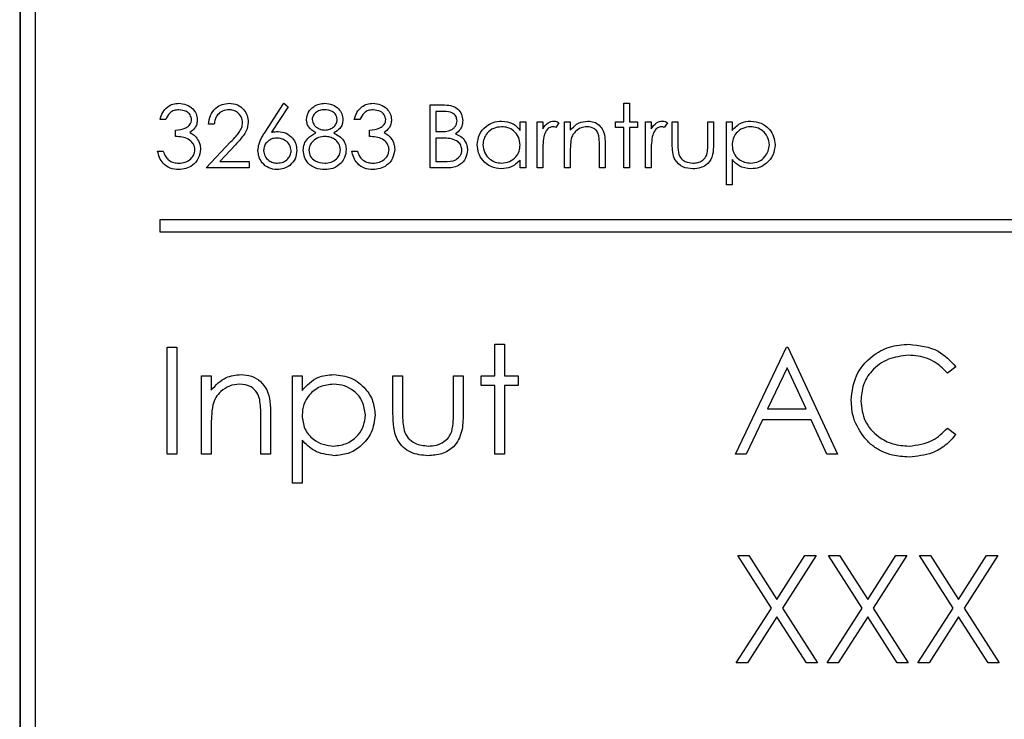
# Model space of a CAD drawing. Header units: millimetres. Extents: x 5 to 418, y 2 to 292.
# Tile 27 of 51: x 77.55 to 83.06, y 227.74 to 231.65. Entities that reach past the tile are written whole.
import ezdxf

# ---------------------------------------------------------------- set-up
doc = ezdxf.new("R2010")
doc.units = ezdxf.units.MM

msp = doc.modelspace()

# ---------------------------------------------------------------- linework, layer by layer
at = {"color": 7, "linetype": 'Continuous', "lineweight": 25}
for p, q in [((77.5536, 233.3017), (77.5536, 219.8017)), ((77.5559, 233.3017), (77.5559, 219.8017)), ((77.6393, 233.2207), (77.6393, 219.8874)), ((78.9248, 231.0233), (79.0301, 231.1843)), ((79.0545, 231.1651), (78.9613, 231.0226)), ((79.0301, 231.1843), (79.0545, 231.1651)), ((79.8487, 231.1753), (79.9176, 231.1753)), ((79.8487, 230.8225), (79.8487, 231.1753)), ((80.9297, 231.0803), (80.9297, 231.1843)), ((80.9297, 231.1843), (80.9614, 231.1843)), ((80.9614, 231.1843), (80.9614, 231.0803)), ((79.8804, 231.1391), (79.8804, 231.026)), ((79.9234, 231.1391), (79.8804, 231.1391)), ((78.3698, 231.0938), (78.3381, 231.0938)), ((78.6412, 231.0667), (78.6095, 231.0667)), ((79.4553, 231.0938), (79.4236, 231.0938)), ((80.3508, 231.0326), (80.3508, 231.0803)), ((80.3508, 231.0803), (80.3824, 231.0803)), ((80.3824, 231.0803), (80.3824, 230.8225)), ((80.4458, 230.8225), (80.4458, 231.0803)), ((80.4458, 231.0803), (80.4774, 231.0803)), ((80.4774, 231.0803), (80.4774, 231.0423)), ((80.5679, 231.076), (80.5505, 231.0485)), ((80.5995, 231.0803), (80.6312, 231.0803)), ((80.5995, 230.8225), (80.5995, 231.0803)), ((80.6312, 231.0803), (80.6312, 231.0338)), ((80.8845, 231.0803), (80.9297, 231.0803)), ((80.8845, 231.0486), (80.8845, 231.0803)), ((80.9297, 231.0486), (80.8845, 231.0486)), ((80.9297, 230.8225), (80.9297, 231.0486)), ((80.9614, 231.0803), (81.0066, 231.0803)), ((80.9614, 231.0486), (80.9614, 230.8225)), ((81.0066, 231.0486), (80.9614, 231.0486)), ((81.0066, 231.0803), (81.0066, 231.0486)), ((81.0518, 231.0803), (81.0835, 231.0803)), ((81.0518, 230.8225), (81.0518, 231.0803)), ((81.0835, 231.0803), (81.0835, 231.0423)), ((81.1739, 231.076), (81.1565, 231.0485)), ((81.2011, 231.0803), (81.2327, 231.0803)), ((81.2011, 230.9571), (81.2011, 231.0803)), ((81.2327, 231.0803), (81.2327, 230.9607)), ((81.4001, 230.9607), (81.4001, 231.0803)), ((81.4001, 231.0803), (81.4317, 231.0803)), ((81.4317, 231.0803), (81.4317, 230.9548)), ((81.5041, 231.0803), (81.5357, 231.0803)), ((81.5041, 230.7275), (81.5041, 231.0803)), ((81.5357, 231.0803), (81.5357, 231.0326)), ((78.4241, 230.9989), (78.4241, 231.035)), ((79.5095, 230.9989), (79.5095, 231.035)), ((79.8804, 231.026), (79.9017, 231.026)), ((79.8804, 230.9898), (79.8804, 230.8587)), ((79.9014, 230.9898), (79.8804, 230.9898)), ((78.5959, 230.8225), (78.7327, 230.9685)), ((78.7597, 230.9529), (78.6715, 230.8587)), ((80.794, 230.8225), (80.794, 230.9437)), ((80.8257, 230.9541), (80.8257, 230.8225)), ((78.3246, 230.9175), (78.3562, 230.9175)), ((79.41, 230.9175), (79.4417, 230.9175)), ((80.4774, 230.9091), (80.4774, 230.8225)), ((80.6312, 230.9157), (80.6312, 230.8225)), ((81.0835, 230.9091), (81.0835, 230.8225)), ((78.8356, 230.8225), (78.5959, 230.8225)), ((78.6715, 230.8587), (78.8356, 230.8587)), ((78.8356, 230.8587), (78.8356, 230.8225)), ((79.9442, 230.8225), (79.8487, 230.8225)), ((79.8804, 230.8587), (79.9255, 230.8587)), ((80.3508, 230.8225), (80.3508, 230.8671)), ((80.3824, 230.8225), (80.3508, 230.8225)), ((80.4774, 230.8225), (80.4458, 230.8225)), ((80.6312, 230.8225), (80.5995, 230.8225)), ((80.8257, 230.8225), (80.794, 230.8225)), ((80.9614, 230.8225), (80.9297, 230.8225)), ((81.0835, 230.8225), (81.0518, 230.8225)), ((81.5357, 230.8692), (81.5357, 230.7275)), ((81.5357, 230.7275), (81.5041, 230.7275)), ((85.6705, 230.5329), (78.3371, 230.5329)), ((78.3371, 230.5329), (78.3371, 230.4663)), ((78.3371, 230.4663), (85.6705, 230.4663)), ((80.2091, 229.8366), (80.2629, 229.8366)), ((80.2091, 229.6596), (80.2091, 229.8366)), ((80.2629, 229.8366), (80.2629, 229.6596)), ((78.3783, 229.2212), (78.3783, 229.8212)), ((78.3783, 229.8212), (78.4322, 229.8212)), ((78.4322, 229.8212), (78.4322, 229.2212)), ((81.5552, 229.2212), (81.8399, 229.8212)), ((81.8399, 229.8212), (81.8475, 229.8212)), ((81.8475, 229.8212), (82.1245, 229.2212)), ((81.8431, 229.7042), (81.7344, 229.475)), ((81.9489, 229.475), (81.8431, 229.7042)), ((82.786, 229.7111), (82.7389, 229.675)), ((78.5706, 229.2212), (78.5706, 229.6596)), ((78.5706, 229.6596), (78.6245, 229.6596)), ((78.6245, 229.6596), (78.6245, 229.5805)), ((79.0783, 229.0596), (79.0783, 229.6596)), ((79.0783, 229.6596), (79.1322, 229.6596)), ((79.1322, 229.6596), (79.1322, 229.5785)), ((79.6399, 229.4501), (79.6399, 229.6596)), ((79.6399, 229.6596), (79.6937, 229.6596)), ((79.6937, 229.6596), (79.6937, 229.4563)), ((79.9783, 229.4563), (79.9783, 229.6596)), ((79.9783, 229.6596), (80.0322, 229.6596)), ((80.0322, 229.6596), (80.0322, 229.4462)), ((80.1322, 229.6058), (80.1322, 229.6596)), ((80.1322, 229.6596), (80.2091, 229.6596)), ((80.2629, 229.6596), (80.3399, 229.6596)), ((80.3399, 229.6596), (80.3399, 229.6058)), ((80.2091, 229.6058), (80.1322, 229.6058)), ((80.2091, 229.2212), (80.2091, 229.6058)), ((80.3399, 229.6058), (80.2629, 229.6058)), ((80.2629, 229.6058), (80.2629, 229.2212)), ((78.9552, 229.4451), (78.9552, 229.2212)), ((81.7344, 229.475), (81.9489, 229.475)), ((78.9014, 229.2212), (78.9014, 229.4274)), ((81.7052, 229.4135), (81.614, 229.2212)), ((81.9772, 229.4135), (81.7052, 229.4135)), ((82.0659, 229.2212), (81.9772, 229.4135)), ((78.6245, 229.3797), (78.6245, 229.2212)), ((82.7389, 229.3673), (82.786, 229.3316)), ((79.1322, 229.3006), (79.1322, 229.0596)), ((78.4322, 229.2212), (78.3783, 229.2212)), ((78.6245, 229.2212), (78.5706, 229.2212)), ((78.9552, 229.2212), (78.9014, 229.2212)), ((80.2629, 229.2212), (80.2091, 229.2212)), ((81.614, 229.2212), (81.5552, 229.2212)), ((82.1245, 229.2212), (82.0659, 229.2212)), ((79.1322, 229.0596), (79.0783, 229.0596)), ((81.5668, 228.6545), (81.6289, 228.6545)), ((81.755, 228.3605), (81.5668, 228.6545)), ((81.6289, 228.6545), (81.786, 228.4091)), ((81.786, 228.4091), (81.9431, 228.6545)), ((82.0052, 228.6545), (81.8171, 228.3605)), ((81.9431, 228.6545), (82.0052, 228.6545)), ((82.0745, 228.6545), (82.1366, 228.6545)), ((82.2627, 228.3605), (82.0745, 228.6545)), ((82.1366, 228.6545), (82.2937, 228.4091)), ((82.2937, 228.4091), (82.4508, 228.6545)), ((82.5129, 228.6545), (82.3248, 228.3605)), ((82.4508, 228.6545), (82.5129, 228.6545)), ((82.5822, 228.6545), (82.6443, 228.6545)), ((82.7704, 228.3605), (82.5822, 228.6545)), ((82.6443, 228.6545), (82.8014, 228.4091)), ((82.8014, 228.4091), (82.9585, 228.6545)), ((83.0206, 228.6545), (82.8325, 228.3605)), ((82.9585, 228.6545), (83.0206, 228.6545)), ((81.5591, 228.0545), (81.755, 228.3605)), ((81.8171, 228.3605), (82.0129, 228.0545)), ((82.0668, 228.0545), (82.2627, 228.3605)), ((82.3248, 228.3605), (82.5206, 228.0545)), ((82.5745, 228.0545), (82.7704, 228.3605)), ((82.8325, 228.3605), (83.0283, 228.0545)), ((81.786, 228.312), (81.6212, 228.0545)), ((81.9508, 228.0545), (81.786, 228.312)), ((82.2937, 228.312), (82.1289, 228.0545)), ((82.4585, 228.0545), (82.2937, 228.312)), ((82.8014, 228.312), (82.6366, 228.0545)), ((82.9662, 228.0545), (82.8014, 228.312)), ((81.6212, 228.0545), (81.5591, 228.0545)), ((82.0129, 228.0545), (81.9508, 228.0545)), ((82.1289, 228.0545), (82.0668, 228.0545)), ((82.5206, 228.0545), (82.4585, 228.0545)), ((82.6366, 228.0545), (82.5745, 228.0545)), ((83.0283, 228.0545), (82.9662, 228.0545))]:
    msp.add_line(p, q, dxfattribs=at)
for points, knots in [([(78.3381, 231.0938), (78.3422, 231.1074), (78.3503, 231.1345), (78.3773, 231.1645), (78.4099, 231.1817), (78.4321, 231.1834), (78.4431, 231.1843)], [0, 0, 0, 0, 0.280288, 0.55968, 0.779747, 1, 1, 1, 1]), ([(78.4431, 231.1843), (78.4574, 231.1828), (78.486, 231.1797), (78.5202, 231.157), (78.5418, 231.1263), (78.5447, 231.1038), (78.5462, 231.0926)], [0, 0, 0, 0, 0.280085, 0.559868, 0.780099, 1, 1, 1, 1]), ([(78.6095, 231.0667), (78.6116, 231.0839), (78.6157, 231.1181), (78.6458, 231.1573), (78.6841, 231.1808), (78.7111, 231.1831), (78.7246, 231.1843)], [0, 0, 0, 0, 0.280029, 0.559515, 0.779668, 1, 1, 1, 1]), ([(78.7246, 231.1843), (78.7403, 231.1828), (78.7717, 231.1799), (78.8066, 231.1512), (78.8278, 231.1163), (78.83, 231.0917), (78.8311, 231.0794)], [0, 0, 0, 0, 0.27989, 0.559224, 0.779582, 1, 1, 1, 1]), ([(79.1568, 231.0938), (79.1593, 231.1079), (79.1643, 231.1362), (79.1934, 231.1655), (79.2266, 231.1816), (79.249, 231.1834), (79.2601, 231.1843)], [0, 0, 0, 0, 0.2788058, 0.5584573, 0.7791595, 1, 1, 1, 1]), ([(79.2601, 231.1843), (79.2742, 231.1828), (79.3023, 231.1797), (79.3353, 231.1564), (79.3562, 231.1259), (79.3589, 231.1038), (79.3603, 231.0928)], [0, 0, 0, 0, 0.279929, 0.559623, 0.779946, 1, 1, 1, 1]), ([(79.4236, 231.0938), (79.4277, 231.1074), (79.4358, 231.1345), (79.4627, 231.1645), (79.4954, 231.1817), (79.5175, 231.1834), (79.5286, 231.1843)], [0, 0, 0, 0, 0.280288, 0.55968, 0.779747, 1, 1, 1, 1]), ([(79.5286, 231.1843), (79.5429, 231.1828), (79.5715, 231.1797), (79.6056, 231.157), (79.6273, 231.1263), (79.6302, 231.1038), (79.6317, 231.0926)], [0, 0, 0, 0, 0.280085, 0.559868, 0.780099, 1, 1, 1, 1]), ([(79.9176, 231.1753), (79.9327, 231.1749), (79.9628, 231.1743), (80.0025, 231.1563), (80.0257, 231.1233), (80.0283, 231.0997), (80.0297, 231.0878)], [0, 0, 0, 0, 0.281317, 0.559922, 0.779935, 1, 1, 1, 1]), ([(78.4436, 231.1481), (78.4344, 231.1474), (78.4161, 231.1459), (78.3869, 231.1283), (78.3763, 231.1069), (78.3698, 231.0938)], [0, 0, 0, 0, 0.280636, 0.560364, 1, 1, 1, 1]), ([(78.5145, 231.0928), (78.5127, 231.102), (78.5091, 231.1206), (78.4821, 231.1434), (78.4582, 231.1463), (78.4436, 231.1481)], [0, 0, 0, 0, 0.278859, 0.560074, 1, 1, 1, 1]), ([(78.7229, 231.1481), (78.7109, 231.1469), (78.6868, 231.1444), (78.6596, 231.1224), (78.6449, 231.0948), (78.6424, 231.0761), (78.6412, 231.0667)], [0, 0, 0, 0, 0.279699, 0.558847, 0.779176, 1, 1, 1, 1]), ([(78.7995, 231.0766), (78.798, 231.0875), (78.795, 231.1093), (78.7735, 231.1324), (78.7487, 231.1462), (78.7315, 231.1475), (78.7229, 231.1481)], [0, 0, 0, 0, 0.279126, 0.558978, 0.77935, 1, 1, 1, 1]), ([(79.2584, 231.1481), (79.2491, 231.1475), (79.2306, 231.1462), (79.2079, 231.1332), (79.1914, 231.1151), (79.1894, 231.1005), (79.1884, 231.0933)], [0, 0, 0, 0, 0.280651, 0.560566, 0.78062, 1, 1, 1, 1]), ([(79.3286, 231.094), (79.3267, 231.103), (79.3229, 231.1212), (79.297, 231.1447), (79.273, 231.1468), (79.2584, 231.1481)], [0, 0, 0, 0, 0.278971, 0.559919, 1, 1, 1, 1]), ([(79.2597, 231.035), (79.269, 231.036), (79.2877, 231.038), (79.3104, 231.0523), (79.3252, 231.0721), (79.3275, 231.0867), (79.3286, 231.094)], [0, 0, 0, 0, 0.280237, 0.560145, 0.780435, 1, 1, 1, 1]), ([(79.529, 231.1481), (79.5199, 231.1474), (79.5016, 231.1459), (79.4724, 231.1283), (79.4618, 231.1069), (79.4553, 231.0938)], [0, 0, 0, 0, 0.280636, 0.560364, 1, 1, 1, 1]), ([(79.6, 231.0928), (79.5982, 231.102), (79.5946, 231.1206), (79.5676, 231.1434), (79.5437, 231.1463), (79.529, 231.1481)], [0, 0, 0, 0, 0.278859, 0.560074, 1, 1, 1, 1]), ([(79.998, 231.0872), (79.997, 231.0959), (79.9954, 231.1089), (79.9843, 231.1224), (79.9632, 231.1375), (79.9411, 231.1384), (79.9234, 231.1391)], [0, 0, 0, 0, 0.249284, 0.374925, 0.500645, 1, 1, 1, 1]), ([(78.4241, 231.035), (78.444, 231.0369), (78.4739, 231.0397), (78.5031, 231.0603), (78.5131, 231.0779), (78.5141, 231.0878), (78.5145, 231.0928)], [0, 0, 0, 0, 0.499418, 0.749016, 0.874544, 1, 1, 1, 1]), ([(78.5462, 231.0926), (78.5456, 231.0845), (78.5445, 231.0682), (78.5318, 231.0411), (78.5151, 231.028), (78.505, 231.0201)], [0, 0, 0, 0, 0.280508, 0.560792, 1, 1, 1, 1]), ([(78.7327, 230.9685), (78.7429, 230.9792), (78.7597, 230.9969), (78.7813, 231.0229), (78.7966, 231.0478), (78.7985, 231.067), (78.7995, 231.0766)], [0, 0, 0, 0, 0.340542, 0.56085, 0.780599, 1, 1, 1, 1]), ([(78.8311, 231.0794), (78.829, 231.0624), (78.8254, 231.0344), (78.8028, 231.0022), (78.7821, 230.9769), (78.7672, 230.9609), (78.7597, 230.9529)], [0, 0, 0, 0, 0.33837, 0.558748, 0.779361, 1, 1, 1, 1]), ([(79.2083, 231.019), (79.1931, 231.0291), (79.172, 231.0431), (79.1585, 231.0728), (79.1574, 231.0868), (79.1568, 231.0938)], [0, 0, 0, 0, 0.557752, 0.778932, 1, 1, 1, 1]), ([(79.1884, 231.0933), (79.1904, 231.0839), (79.1944, 231.0651), (79.2153, 231.0474), (79.2373, 231.0367), (79.2522, 231.0356), (79.2597, 231.035)], [0, 0, 0, 0, 0.277721, 0.558224, 0.779072, 1, 1, 1, 1]), ([(79.3603, 231.0928), (79.3595, 231.084), (79.3579, 231.0664), (79.3412, 231.0386), (79.3219, 231.0264), (79.3102, 231.019)], [0, 0, 0, 0, 0.280159, 0.560243, 1, 1, 1, 1]), ([(79.5095, 231.035), (79.5295, 231.0369), (79.5594, 231.0397), (79.5886, 231.0603), (79.5986, 231.0779), (79.5995, 231.0878), (79.6, 231.0928)], [0, 0, 0, 0, 0.499418, 0.749016, 0.874544, 1, 1, 1, 1]), ([(79.6317, 231.0926), (79.6311, 231.0845), (79.6299, 231.0682), (79.6172, 231.0411), (79.6006, 231.028), (79.5905, 231.0201)], [0, 0, 0, 0, 0.280508, 0.560792, 1, 1, 1, 1]), ([(79.9017, 231.026), (79.9238, 231.0261), (79.9516, 231.0261), (79.9789, 231.044), (79.9895, 231.0563), (79.9967, 231.071), (79.9976, 231.0818), (79.998, 231.0872)], [0, 0, 0, 0, 0.498607, 0.624009, 0.749401, 0.874736, 1, 1, 1, 1]), ([(80.0297, 231.0878), (80.0291, 231.0795), (80.0279, 231.0629), (80.0162, 231.0346), (79.9992, 231.021), (79.9889, 231.0128)], [0, 0, 0, 0, 0.280867, 0.561527, 1, 1, 1, 1]), ([(80.1111, 230.9521), (80.1135, 230.9718), (80.1184, 231.0114), (80.1558, 231.0544), (80.1999, 231.0808), (80.2309, 231.0835), (80.2465, 231.0848)], [0, 0, 0, 0, 0.279413, 0.559191, 0.779548, 1, 1, 1, 1]), ([(80.2469, 231.0531), (80.2318, 231.0514), (80.2016, 231.0479), (80.1672, 231.021), (80.1466, 230.9873), (80.144, 230.9636), (80.1427, 230.9517)], [0, 0, 0, 0, 0.2797672, 0.5592905, 0.7797189, 1, 1, 1, 1]), ([(80.2465, 231.0848), (80.2697, 231.0822), (80.3114, 231.0774), (80.3387, 231.0463), (80.3508, 231.0326)], [0, 0, 0, 0, 0.559062, 1, 1, 1, 1]), ([(80.3508, 230.9508), (80.3491, 230.9661), (80.3457, 230.9967), (80.3172, 231.0303), (80.2829, 231.0503), (80.2589, 231.0522), (80.2469, 231.0531)], [0, 0, 0, 0, 0.27966, 0.55921, 0.779487, 1, 1, 1, 1]), ([(80.4774, 231.0423), (80.4863, 231.0544), (80.4986, 231.0713), (80.5229, 231.0832), (80.5345, 231.0843), (80.5403, 231.0848)], [0, 0, 0, 0, 0.558788, 0.779481, 1, 1, 1, 1]), ([(80.5343, 231.0531), (80.5268, 231.0515), (80.5119, 231.0483), (80.4927, 231.0275), (80.4867, 231.0089), (80.4831, 230.9976)], [0, 0, 0, 0, 0.278336, 0.558768, 1, 1, 1, 1]), ([(80.5505, 231.0485), (80.5476, 231.0499), (80.5424, 231.0523), (80.5368, 231.0529), (80.5343, 231.0531)], [0, 0, 0, 0, 0.560396, 1, 1, 1, 1]), ([(80.5403, 231.0848), (80.5458, 231.0841), (80.5556, 231.083), (80.5641, 231.0781), (80.5679, 231.076)], [0, 0, 0, 0, 0.559243, 1, 1, 1, 1]), ([(80.6312, 231.0338), (80.6462, 231.05), (80.6731, 231.079), (80.7121, 231.083), (80.7293, 231.0848)], [0, 0, 0, 0, 0.559141, 1, 1, 1, 1]), ([(80.7238, 231.0531), (80.7126, 231.052), (80.6902, 231.0496), (80.664, 231.0315), (80.6449, 231.0098), (80.639, 230.9932), (80.6361, 230.9849)], [0, 0, 0, 0, 0.279553, 0.559373, 0.779703, 1, 1, 1, 1]), ([(80.7903, 231.0024), (80.7877, 231.0106), (80.7827, 231.027), (80.7598, 231.0495), (80.7374, 231.0518), (80.7238, 231.0531)], [0, 0, 0, 0, 0.281192, 0.561331, 1, 1, 1, 1]), ([(80.7293, 231.0848), (80.7408, 231.0838), (80.764, 231.0818), (80.7943, 231.0632), (80.8251, 231.022), (80.8254, 230.9821), (80.8257, 230.9541)], [0, 0, 0, 0, 0.187021, 0.37389, 0.56061, 1, 1, 1, 1]), ([(81.0835, 231.0423), (81.0923, 231.0544), (81.1047, 231.0713), (81.1289, 231.0832), (81.1405, 231.0843), (81.1464, 231.0848)], [0, 0, 0, 0, 0.558788, 0.779481, 1, 1, 1, 1]), ([(81.1404, 231.0531), (81.1329, 231.0515), (81.1179, 231.0483), (81.0987, 231.0275), (81.0928, 231.0089), (81.0891, 230.9976)], [0, 0, 0, 0, 0.2783358, 0.5587681, 1, 1, 1, 1]), ([(81.1565, 231.0485), (81.1536, 231.0499), (81.1485, 231.0523), (81.1428, 231.0529), (81.1404, 231.0531)], [0, 0, 0, 0, 0.560396, 1, 1, 1, 1]), ([(81.1464, 231.0848), (81.1518, 231.0841), (81.1616, 231.083), (81.1702, 231.0781), (81.1739, 231.076)], [0, 0, 0, 0, 0.5592431, 1, 1, 1, 1]), ([(81.5357, 231.0326), (81.5518, 231.0495), (81.5805, 231.0798), (81.6217, 231.0833), (81.6399, 231.0848)], [0, 0, 0, 0, 0.5584178, 1, 1, 1, 1]), ([(81.6396, 231.0531), (81.6244, 231.0515), (81.5938, 231.0482), (81.5595, 231.0208), (81.5387, 230.9868), (81.5367, 230.9628), (81.5357, 230.9508)], [0, 0, 0, 0, 0.279747, 0.559315, 0.779515, 1, 1, 1, 1]), ([(81.7438, 230.9517), (81.7417, 230.9668), (81.7375, 230.9969), (81.7096, 231.0305), (81.6752, 231.0499), (81.6515, 231.0521), (81.6396, 231.0531)], [0, 0, 0, 0, 0.2793874, 0.5590918, 0.7795083, 1, 1, 1, 1]), ([(81.6399, 231.0848), (81.6597, 231.0825), (81.6993, 231.078), (81.7433, 231.0422), (81.7712, 230.9987), (81.774, 230.9676), (81.7755, 230.9521)], [0, 0, 0, 0, 0.279627, 0.559432, 0.779703, 1, 1, 1, 1]), ([(78.5326, 230.9242), (78.5321, 230.9304), (78.5311, 230.9427), (78.5201, 230.9649), (78.4873, 230.9953), (78.4494, 230.9974), (78.4241, 230.9989)], [0, 0, 0, 0, 0.125587, 0.251191, 0.500605, 1, 1, 1, 1]), ([(78.505, 231.0201), (78.5132, 231.0158), (78.5279, 231.0081), (78.5385, 230.9955), (78.5432, 230.99)], [0, 0, 0, 0, 0.559795, 1, 1, 1, 1]), ([(78.5432, 230.99), (78.55, 230.9792), (78.5621, 230.9599), (78.5636, 230.9372), (78.5643, 230.9273)], [0, 0, 0, 0, 0.559419, 1, 1, 1, 1]), ([(78.8854, 230.9208), (78.8866, 230.9335), (78.8887, 230.9542), (78.8999, 230.9811), (78.9115, 231.0027), (78.9204, 231.0164), (78.9248, 231.0233)], [0, 0, 0, 0, 0.339374, 0.559486, 0.779731, 1, 1, 1, 1]), ([(78.9912, 230.9898), (78.9804, 230.9889), (78.959, 230.9871), (78.9343, 230.9685), (78.9194, 230.9448), (78.9178, 230.928), (78.9171, 230.9196)], [0, 0, 0, 0, 0.280127, 0.559515, 0.779719, 1, 1, 1, 1]), ([(78.9613, 231.0226), (78.9681, 231.0237), (78.9802, 231.0256), (78.9924, 231.0259), (78.9978, 231.026)], [0, 0, 0, 0, 0.55991, 1, 1, 1, 1]), ([(79.0708, 230.9196), (79.0692, 230.9306), (79.0659, 230.9528), (79.0428, 230.9751), (79.0173, 230.988), (78.9999, 230.9892), (78.9912, 230.9898)], [0, 0, 0, 0, 0.278754, 0.558605, 0.779147, 1, 1, 1, 1]), ([(78.9978, 231.026), (79.0133, 231.0242), (79.0442, 231.0207), (79.0786, 230.9924), (79.0994, 230.9579), (79.1015, 230.9336), (79.1025, 230.9215)], [0, 0, 0, 0, 0.279638, 0.559326, 0.779527, 1, 1, 1, 1]), ([(79.1387, 230.9223), (79.1398, 230.9341), (79.1422, 230.9577), (79.1658, 230.9943), (79.1922, 231.0096), (79.2083, 231.019)], [0, 0, 0, 0, 0.279987, 0.559901, 1, 1, 1, 1]), ([(79.2604, 230.9989), (79.248, 230.9978), (79.2233, 230.9957), (79.1941, 230.9759), (79.1739, 230.9504), (79.1715, 230.931), (79.1703, 230.9213)], [0, 0, 0, 0, 0.2802829, 0.5601377, 0.7802983, 1, 1, 1, 1]), ([(79.3467, 230.9246), (79.3446, 230.9363), (79.3405, 230.9598), (79.3155, 230.9831), (79.2883, 230.9969), (79.2697, 230.9982), (79.2604, 230.9989)], [0, 0, 0, 0, 0.278303, 0.558509, 0.779146, 1, 1, 1, 1]), ([(79.3102, 231.019), (79.3302, 231.0069), (79.3581, 230.99), (79.3763, 230.9522), (79.3777, 230.9342), (79.3784, 230.9252)], [0, 0, 0, 0, 0.558271, 0.779089, 1, 1, 1, 1]), ([(79.6181, 230.9242), (79.6176, 230.9304), (79.6165, 230.9427), (79.6056, 230.9649), (79.5727, 230.9953), (79.5348, 230.9974), (79.5095, 230.9989)], [0, 0, 0, 0, 0.125587, 0.251191, 0.500605, 1, 1, 1, 1]), ([(79.5905, 231.0201), (79.5987, 231.0158), (79.6133, 231.0081), (79.624, 230.9955), (79.6287, 230.99)], [0, 0, 0, 0, 0.559795, 1, 1, 1, 1]), ([(79.6287, 230.99), (79.6355, 230.9792), (79.6475, 230.9599), (79.6491, 230.9372), (79.6497, 230.9273)], [0, 0, 0, 0, 0.559419, 1, 1, 1, 1]), ([(79.9674, 230.9856), (79.9551, 230.9872), (79.9332, 230.9899), (79.9111, 230.9898), (79.9014, 230.9898)], [0, 0, 0, 0, 0.559734, 1, 1, 1, 1]), ([(80.0251, 230.9226), (80.0241, 230.9313), (80.022, 230.9486), (80.0016, 230.9738), (79.9803, 230.9811), (79.9674, 230.9856)], [0, 0, 0, 0, 0.279944, 0.560429, 1, 1, 1, 1]), ([(79.9889, 231.0128), (79.9995, 231.0085), (80.0206, 230.9999), (80.0428, 230.9763), (80.0548, 230.9493), (80.0561, 230.9315), (80.0568, 230.9226)], [0, 0, 0, 0, 0.280382, 0.559606, 0.779765, 1, 1, 1, 1]), ([(80.4831, 230.9976), (80.481, 230.9811), (80.4773, 230.9518), (80.4774, 230.9222), (80.4774, 230.9091)], [0, 0, 0, 0, 0.559636, 1, 1, 1, 1]), ([(80.6361, 230.9849), (80.6343, 230.972), (80.6312, 230.9491), (80.6312, 230.9259), (80.6312, 230.9157)], [0, 0, 0, 0, 0.559658, 1, 1, 1, 1]), ([(80.794, 230.9437), (80.7941, 230.9547), (80.7942, 230.9744), (80.7915, 230.9938), (80.7903, 231.0024)], [0, 0, 0, 0, 0.5602545, 1, 1, 1, 1]), ([(81.0891, 230.9976), (81.087, 230.9811), (81.0833, 230.9518), (81.0834, 230.9222), (81.0835, 230.9091)], [0, 0, 0, 0, 0.559636, 1, 1, 1, 1]), ([(80.2455, 230.8179), (80.2257, 230.8203), (80.186, 230.8249), (80.1422, 230.8614), (80.1151, 230.9054), (80.1124, 230.9365), (80.1111, 230.9521)], [0, 0, 0, 0, 0.279573, 0.559333, 0.779589, 1, 1, 1, 1]), ([(80.1427, 230.9517), (80.1449, 230.9367), (80.1491, 230.9066), (80.1769, 230.8729), (80.211, 230.8531), (80.2347, 230.8508), (80.2466, 230.8496)], [0, 0, 0, 0, 0.279429, 0.559146, 0.77957, 1, 1, 1, 1]), ([(80.2466, 230.8496), (80.2617, 230.8514), (80.2919, 230.8551), (80.3272, 230.8809), (80.3477, 230.9151), (80.3497, 230.9389), (80.3508, 230.9508)], [0, 0, 0, 0, 0.279822, 0.559387, 0.779603, 1, 1, 1, 1]), ([(81.3166, 230.8179), (81.297, 230.8195), (81.2579, 230.8226), (81.2031, 230.8742), (81.2018, 230.9256), (81.2011, 230.9571)], [0, 0, 0, 0, 0.28097, 0.559785, 1, 1, 1, 1]), ([(81.2327, 230.9607), (81.2327, 230.9494), (81.2326, 230.9291), (81.2362, 230.9092), (81.2377, 230.9004)], [0, 0, 0, 0, 0.560377, 1, 1, 1, 1]), ([(81.4317, 230.9548), (81.4314, 230.9355), (81.4309, 230.8972), (81.4061, 230.8469), (81.3619, 230.8208), (81.3317, 230.8189), (81.3166, 230.8179)], [0, 0, 0, 0, 0.2815008, 0.5596459, 0.7792985, 1, 1, 1, 1]), ([(81.3948, 230.8979), (81.3968, 230.9095), (81.4002, 230.9303), (81.4001, 230.9514), (81.4001, 230.9607)], [0, 0, 0, 0, 0.559371, 1, 1, 1, 1]), ([(81.5357, 230.9508), (81.5374, 230.9356), (81.5408, 230.9051), (81.5696, 230.8717), (81.6044, 230.853), (81.6282, 230.8507), (81.6401, 230.8496)], [0, 0, 0, 0, 0.279654, 0.558875, 0.779455, 1, 1, 1, 1]), ([(81.6401, 230.8496), (81.6552, 230.8515), (81.6854, 230.8553), (81.7193, 230.8826), (81.7398, 230.9162), (81.7425, 230.9399), (81.7438, 230.9517)], [0, 0, 0, 0, 0.279628, 0.559247, 0.779775, 1, 1, 1, 1]), ([(81.7755, 230.9521), (81.7732, 230.9322), (81.7686, 230.8926), (81.7317, 230.8489), (81.6876, 230.822), (81.6565, 230.8193), (81.6409, 230.8179)], [0, 0, 0, 0, 0.27954, 0.559273, 0.779559, 1, 1, 1, 1]), ([(78.4422, 230.8134), (78.426, 230.8148), (78.3937, 230.8177), (78.3555, 230.8448), (78.3333, 230.8804), (78.3275, 230.9051), (78.3246, 230.9175)], [0, 0, 0, 0, 0.279886, 0.558979, 0.779263, 1, 1, 1, 1]), ([(78.3562, 230.9175), (78.3595, 230.9072), (78.3652, 230.8889), (78.3782, 230.8749), (78.3839, 230.8687)], [0, 0, 0, 0, 0.5606944, 1, 1, 1, 1]), ([(78.5643, 230.9273), (78.5617, 230.91), (78.5567, 230.8753), (78.5236, 230.8373), (78.4832, 230.8166), (78.4559, 230.8145), (78.4422, 230.8134)], [0, 0, 0, 0, 0.279304, 0.558838, 0.779277, 1, 1, 1, 1]), ([(78.4428, 230.8496), (78.455, 230.8504), (78.4794, 230.8521), (78.509, 230.8704), (78.5291, 230.8955), (78.5314, 230.9147), (78.5326, 230.9242)], [0, 0, 0, 0, 0.2805991, 0.5601509, 0.7803026, 1, 1, 1, 1]), ([(78.9922, 230.8134), (78.9765, 230.8153), (78.9449, 230.8191), (78.9093, 230.8478), (78.8891, 230.8837), (78.8866, 230.9085), (78.8854, 230.9208)], [0, 0, 0, 0, 0.27967, 0.559085, 0.779558, 1, 1, 1, 1]), ([(78.9171, 230.9196), (78.9186, 230.9087), (78.9216, 230.887), (78.9436, 230.8647), (78.9684, 230.8515), (78.9854, 230.8503), (78.9939, 230.8496)], [0, 0, 0, 0, 0.279059, 0.55882, 0.779303, 1, 1, 1, 1]), ([(79.1025, 230.9215), (79.1007, 230.9053), (79.097, 230.873), (79.0669, 230.8373), (79.0302, 230.817), (79.0049, 230.8146), (78.9922, 230.8134)], [0, 0, 0, 0, 0.279631, 0.55896, 0.779478, 1, 1, 1, 1]), ([(78.9939, 230.8496), (79.0048, 230.8507), (79.0264, 230.8529), (79.0516, 230.8709), (79.0682, 230.894), (79.0699, 230.9111), (79.0708, 230.9196)], [0, 0, 0, 0, 0.280018, 0.559853, 0.779987, 1, 1, 1, 1]), ([(79.258, 230.8134), (79.241, 230.8145), (79.2069, 230.8166), (79.1672, 230.8452), (79.1432, 230.8825), (79.1402, 230.9091), (79.1387, 230.9223)], [0, 0, 0, 0, 0.280545, 0.559269, 0.779816, 1, 1, 1, 1]), ([(79.1703, 230.9213), (79.1723, 230.9095), (79.1763, 230.8859), (79.2089, 230.8549), (79.2396, 230.8516), (79.2584, 230.8496)], [0, 0, 0, 0, 0.279833, 0.560198, 1, 1, 1, 1]), ([(79.2584, 230.8496), (79.2705, 230.8504), (79.2948, 230.8521), (79.3241, 230.8706), (79.3433, 230.8961), (79.3456, 230.9151), (79.3467, 230.9246)], [0, 0, 0, 0, 0.280602, 0.559962, 0.78018, 1, 1, 1, 1]), ([(79.3784, 230.9252), (79.377, 230.9102), (79.3744, 230.8834), (79.3586, 230.8617), (79.3517, 230.8522)], [0, 0, 0, 0, 0.559346, 1, 1, 1, 1]), ([(79.5277, 230.8134), (79.5115, 230.8148), (79.4792, 230.8177), (79.441, 230.8448), (79.4188, 230.8804), (79.413, 230.9051), (79.41, 230.9175)], [0, 0, 0, 0, 0.279886, 0.558979, 0.779263, 1, 1, 1, 1]), ([(79.4417, 230.9175), (79.4449, 230.9072), (79.4507, 230.8889), (79.4636, 230.8749), (79.4693, 230.8687)], [0, 0, 0, 0, 0.560694, 1, 1, 1, 1]), ([(79.6497, 230.9273), (79.6472, 230.91), (79.6422, 230.8753), (79.609, 230.8373), (79.5687, 230.8166), (79.5414, 230.8145), (79.5277, 230.8134)], [0, 0, 0, 0, 0.279304, 0.558838, 0.779277, 1, 1, 1, 1]), ([(79.5283, 230.8496), (79.5405, 230.8504), (79.5649, 230.8521), (79.5945, 230.8704), (79.6145, 230.8955), (79.6169, 230.9147), (79.6181, 230.9242)], [0, 0, 0, 0, 0.280599, 0.560151, 0.780303, 1, 1, 1, 1]), ([(79.9255, 230.8587), (79.9485, 230.8587), (79.9831, 230.8587), (80.0135, 230.8858), (80.0237, 230.9059), (80.0247, 230.917), (80.0251, 230.9226)], [0, 0, 0, 0, 0.49936, 0.748736, 0.874399, 1, 1, 1, 1]), ([(80.0568, 230.9226), (80.0547, 230.9068), (80.0505, 230.8752), (80.0188, 230.8416), (79.9814, 230.8246), (79.9566, 230.8232), (79.9442, 230.8225)], [0, 0, 0, 0, 0.279141, 0.558654, 0.779059, 1, 1, 1, 1]), ([(81.2377, 230.9004), (81.2416, 230.8918), (81.2494, 230.8745), (81.2778, 230.8539), (81.3021, 230.8512), (81.3169, 230.8496)], [0, 0, 0, 0, 0.280117, 0.560544, 1, 1, 1, 1]), ([(81.3169, 230.8496), (81.3261, 230.8501), (81.3444, 230.8512), (81.3679, 230.8623), (81.3857, 230.8782), (81.3918, 230.8913), (81.3948, 230.8979)], [0, 0, 0, 0, 0.2802697, 0.5600069, 0.7800741, 1, 1, 1, 1]), ([(78.3839, 230.8687), (78.394, 230.8623), (78.4121, 230.851), (78.4334, 230.85), (78.4428, 230.8496)], [0, 0, 0, 0, 0.558748, 1, 1, 1, 1]), ([(79.3517, 230.8522), (79.3365, 230.8392), (79.3092, 230.8161), (79.2737, 230.8142), (79.258, 230.8134)], [0, 0, 0, 0, 0.557758, 1, 1, 1, 1]), ([(79.4693, 230.8687), (79.4795, 230.8623), (79.4976, 230.851), (79.5189, 230.85), (79.5283, 230.8496)], [0, 0, 0, 0, 0.558748, 1, 1, 1, 1]), ([(80.3508, 230.8671), (80.3341, 230.8512), (80.3042, 230.8228), (80.2635, 230.8194), (80.2455, 230.8179)], [0, 0, 0, 0, 0.558763, 1, 1, 1, 1]), ([(81.6409, 230.8179), (81.618, 230.821), (81.5769, 230.8265), (81.5483, 230.8561), (81.5357, 230.8692)], [0, 0, 0, 0, 0.5584659, 1, 1, 1, 1]), ([(82.2014, 229.5247), (82.2069, 229.5717), (82.2178, 229.6658), (82.3066, 229.7688), (82.4134, 229.8284), (82.4873, 229.8338), (82.5242, 229.8366)], [0, 0, 0, 0, 0.279512, 0.55908, 0.779374, 1, 1, 1, 1]), ([(82.5242, 229.8366), (82.5818, 229.8302), (82.6848, 229.8188), (82.7551, 229.744), (82.786, 229.7111)], [0, 0, 0, 0, 0.559517, 1, 1, 1, 1]), ([(82.5209, 229.775), (82.4825, 229.7706), (82.4059, 229.7619), (82.3166, 229.6967), (82.2634, 229.6111), (82.258, 229.5508), (82.2552, 229.5206)], [0, 0, 0, 0, 0.279856, 0.559519, 0.779686, 1, 1, 1, 1]), ([(82.7389, 229.675), (82.7193, 229.6954), (82.687, 229.7291), (82.6284, 229.7576), (82.5756, 229.7726), (82.5391, 229.7742), (82.5209, 229.775)], [0, 0, 0, 0, 0.339327, 0.559466, 0.779727, 1, 1, 1, 1]), ([(78.6245, 229.5805), (78.6501, 229.6081), (78.6958, 229.6574), (78.7621, 229.6643), (78.7913, 229.6673)], [0, 0, 0, 0, 0.559141, 1, 1, 1, 1]), ([(78.7913, 229.6673), (78.811, 229.6656), (78.8503, 229.6622), (78.9019, 229.6306), (78.9542, 229.5605), (78.9548, 229.4927), (78.9552, 229.4451)], [0, 0, 0, 0, 0.1870208, 0.3738905, 0.5606099, 1, 1, 1, 1]), ([(79.1322, 229.5785), (79.1595, 229.6073), (79.2083, 229.6588), (79.2784, 229.6647), (79.3093, 229.6673)], [0, 0, 0, 0, 0.558418, 1, 1, 1, 1]), ([(79.3093, 229.6673), (79.343, 229.6635), (79.4102, 229.6558), (79.4852, 229.5948), (79.5326, 229.5209), (79.5374, 229.468), (79.5399, 229.4416)], [0, 0, 0, 0, 0.279627, 0.559432, 0.779703, 1, 1, 1, 1]), ([(78.7819, 229.6135), (78.7629, 229.6115), (78.7249, 229.6075), (78.6803, 229.5767), (78.6478, 229.5397), (78.6378, 229.5115), (78.6328, 229.4974)], [0, 0, 0, 0, 0.279553, 0.559373, 0.779703, 1, 1, 1, 1]), ([(78.895, 229.5272), (78.8907, 229.5411), (78.8821, 229.569), (78.8431, 229.6074), (78.8051, 229.6112), (78.7819, 229.6135)], [0, 0, 0, 0, 0.281192, 0.561331, 1, 1, 1, 1]), ([(79.3088, 229.6135), (79.2829, 229.6107), (79.2309, 229.6052), (79.1725, 229.5585), (79.1372, 229.5006), (79.1339, 229.4599), (79.1322, 229.4394)], [0, 0, 0, 0, 0.279747, 0.559315, 0.779515, 1, 1, 1, 1]), ([(79.486, 229.441), (79.4824, 229.4666), (79.4753, 229.5178), (79.4279, 229.575), (79.3694, 229.608), (79.329, 229.6116), (79.3088, 229.6135)], [0, 0, 0, 0, 0.279387, 0.559092, 0.779508, 1, 1, 1, 1]), ([(78.9014, 229.4274), (78.9015, 229.4461), (78.9017, 229.4796), (78.8971, 229.5126), (78.895, 229.5272)], [0, 0, 0, 0, 0.560255, 1, 1, 1, 1]), ([(82.2775, 229.3107), (82.2527, 229.3471), (82.2082, 229.4121), (82.2035, 229.4902), (82.2014, 229.5247)], [0, 0, 0, 0, 0.559029, 1, 1, 1, 1]), ([(82.2552, 229.5206), (82.2598, 229.4818), (82.269, 229.4041), (82.3441, 229.3205), (82.4333, 229.2737), (82.4941, 229.2695), (82.5246, 229.2673)], [0, 0, 0, 0, 0.279434, 0.558921, 0.779283, 1, 1, 1, 1]), ([(78.6328, 229.4974), (78.6298, 229.4755), (78.6244, 229.4365), (78.6244, 229.3971), (78.6245, 229.3797)], [0, 0, 0, 0, 0.559658, 1, 1, 1, 1]), ([(79.8364, 229.2135), (79.803, 229.2161), (79.7365, 229.2214), (79.6433, 229.3091), (79.6411, 229.3966), (79.6399, 229.4501)], [0, 0, 0, 0, 0.28097, 0.559785, 1, 1, 1, 1]), ([(79.6937, 229.4563), (79.6936, 229.437), (79.6935, 229.4025), (79.6996, 229.3686), (79.7022, 229.3537)], [0, 0, 0, 0, 0.5603768, 1, 1, 1, 1]), ([(80.0322, 229.4462), (80.0317, 229.4134), (80.0307, 229.3483), (79.9885, 229.2627), (79.9134, 229.2183), (79.8621, 229.2151), (79.8364, 229.2135)], [0, 0, 0, 0, 0.281501, 0.559646, 0.779298, 1, 1, 1, 1]), ([(79.9694, 229.3494), (79.9727, 229.3692), (79.9786, 229.4046), (79.9784, 229.4405), (79.9783, 229.4563)], [0, 0, 0, 0, 0.559371, 1, 1, 1, 1]), ([(79.1322, 229.4394), (79.135, 229.4135), (79.1407, 229.3617), (79.1898, 229.3049), (79.2489, 229.2731), (79.2894, 229.2693), (79.3097, 229.2673)], [0, 0, 0, 0, 0.279654, 0.558875, 0.779455, 1, 1, 1, 1]), ([(79.3097, 229.2673), (79.3353, 229.2705), (79.3866, 229.277), (79.4443, 229.3234), (79.4792, 229.3806), (79.4837, 229.4209), (79.486, 229.441)], [0, 0, 0, 0, 0.2796281, 0.5592472, 0.779775, 1, 1, 1, 1]), ([(79.5399, 229.4416), (79.5359, 229.4079), (79.5281, 229.3404), (79.4654, 229.2662), (79.3905, 229.2204), (79.3375, 229.2158), (79.311, 229.2135)], [0, 0, 0, 0, 0.27954, 0.559273, 0.779559, 1, 1, 1, 1]), ([(79.7022, 229.3537), (79.7089, 229.339), (79.7221, 229.3096), (79.7704, 229.2746), (79.8116, 229.2701), (79.8368, 229.2673)], [0, 0, 0, 0, 0.280117, 0.560544, 1, 1, 1, 1]), ([(79.8368, 229.2673), (79.8525, 229.2682), (79.8836, 229.2701), (79.9236, 229.2888), (79.9539, 229.316), (79.9642, 229.3383), (79.9694, 229.3494)], [0, 0, 0, 0, 0.28027, 0.560007, 0.780074, 1, 1, 1, 1]), ([(82.5246, 229.2673), (82.571, 229.273), (82.654, 229.2831), (82.7129, 229.3415), (82.7389, 229.3673)], [0, 0, 0, 0, 0.5587722, 1, 1, 1, 1]), ([(79.311, 229.2135), (79.272, 229.2187), (79.2021, 229.228), (79.1536, 229.2784), (79.1322, 229.3006)], [0, 0, 0, 0, 0.558466, 1, 1, 1, 1]), ([(82.5249, 229.2058), (82.4934, 229.2075), (82.4414, 229.2104), (82.373, 229.2351), (82.3199, 229.2666), (82.2916, 229.296), (82.2775, 229.3107)], [0, 0, 0, 0, 0.3398376, 0.5599275, 0.7799589, 1, 1, 1, 1]), ([(82.786, 229.3316), (82.7675, 229.3104), (82.7305, 229.2681), (82.6415, 229.2171), (82.5691, 229.2101), (82.5249, 229.2058)], [0, 0, 0, 0, 0.28041, 0.560795, 1, 1, 1, 1])]:
    msp.add_open_spline(points, degree=3, knots=knots, dxfattribs=at)

doc.saveas('drawing.dxf')
